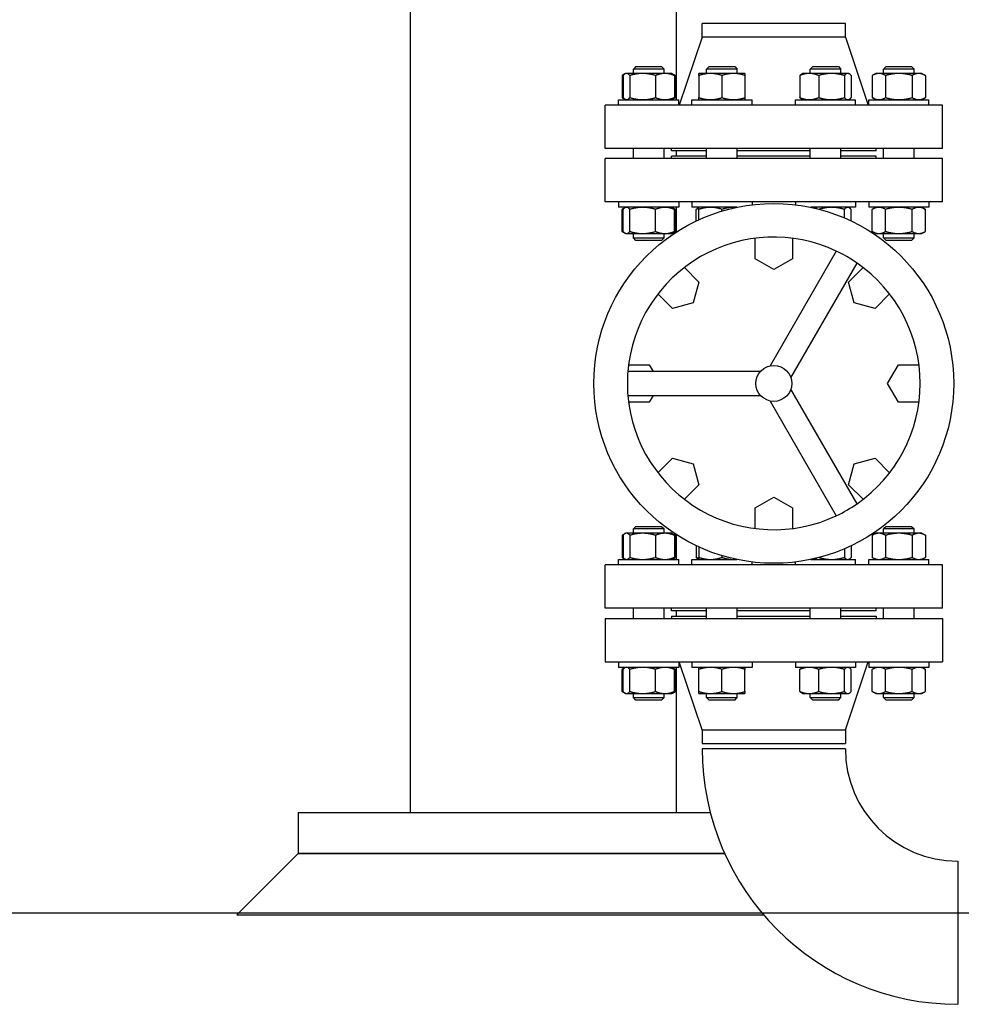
# Model space of a CAD drawing. Header units: inches. Extents: x 24 to 1128, y -94 to 748.
# Tile 3 of 256: x 125 to 148, y 134 to 158. Entities that reach past the tile are written whole.
import ezdxf

# ---------------------------------------------------------------- set-up
doc = ezdxf.new("R2010")
doc.units = ezdxf.units.IN
doc.header["$LTSCALE"] = 32
doc.header["$MEASUREMENT"] = 0
doc.layers.add('Dimension (ANSI)', color=7, linetype='Continuous', lineweight=25)
doc.layers.add('Visible (ANSI)', color=7, linetype='Continuous', lineweight=30)
doc.styles.add('Note Text (ANSI)', font='tahoma.ttf')
doc.dimstyles.new('Architectural (ANSI)', dxfattribs={"dimscale": 32, "dimtxt": 0.125, "dimasz": 0.098425, "dimexe": 0.125, "dimexo": 0.0625, "dimgap": 0.031496, "dimtad": 0, "dimtih": 1, "dimtoh": 1, "dimdec": 4, "dimrnd": 1e-08, "dimzin": 3, "dimdsep": 46, "dimlunit": 4, "dimtxsty": 'Note Text (ANSI)', "dimcen": 0.09, "dimdle": 0.393701, "dimclrd": 256, "dimclre": 256, "dimclrt": 256, "dimadec": 0, "dimazin": 3, "dimtfac": 0.96, "dimtofl": 0, "dimtmove": 0, "dimatfit": 3, "dimfxl": 1, "dimfrac": 2, "dimtolj": 1, "dimtzin": 12, "dimlwd": -1, "dimlwe": -1, "dimarcsym": 0})

# ---------------------------------------------------------------- blocks, each defined once
blk = doc.blocks.new('*D14')
at = {"layer": 'Defpoints', "color": 0, "transparency": 16777216}
for p in [(149.234, 411.858), (68.604, 136.289), (230.983, 136.289)]:
    blk.add_point(p, dxfattribs=at)
at = {"layer": 'Dimension (ANSI)', "transparency": 16777216}
for p, q in [((147.234, 411.858), (64.604, 411.858)), ((68.604, 408.708), (68.604, 248.851)), ((68.604, 139.438), (68.604, 241.785)), ((228.983, 136.289), (64.604, 136.289))]:
    blk.add_line(p, q, dxfattribs=at)
for points in [[(68.079, 408.708), (69.129, 408.708), (68.604, 411.858)], [(68.079, 139.438), (69.129, 139.438), (68.604, 136.289)]]:
    blk.add_solid(points, dxfattribs=at)
at = {"layer": 'Dimension (ANSI)', "transparency": 16777216, "insert": (53.797, 247.843), "char_height": 4, "attachment_point": 1, "style": 'Note Text (ANSI)'}
blk.add_mtext('\\A1;22\'-11 9/16"', dxfattribs=at)

msp = doc.modelspace()

# ---------------------------------------------------------------- linework, layer by layer
at = {"layer": 'Visible (ANSI)'}
for p, q in [((140.73402, 156.18587), (140.73402, 174.05687)), ((134.23402, 138.75037), (134.23402, 173.83726)), ((141.36302, 157.71187), (141.36302, 158.05187)), ((144.86302, 158.05187), (141.36302, 158.05187)), ((144.86302, 157.71187), (144.86302, 158.05187)), ((141.36302, 157.71187), (140.80302, 156.05187)), ((144.86302, 157.71187), (141.36302, 157.71187)), ((144.86302, 157.71187), (145.42302, 156.05187)), ((139.47264, 156.81542), (139.40546, 156.77663)), ((139.40546, 156.77663), (139.40546, 156.23612)), ((139.42759, 156.77663), (139.42759, 156.23612)), ((139.49248, 156.82687), (139.47264, 156.81542)), ((139.51164, 156.82687), (139.49248, 156.82687)), ((139.90939, 156.82687), (139.51164, 156.82687)), ((139.5957, 156.77663), (139.5957, 156.23612)), ((139.74248, 156.99437), (139.67998, 156.93187)), ((140.42998, 156.93187), (139.67998, 156.93187)), ((139.67998, 156.82687), (139.67998, 156.93187)), ((139.74248, 156.99437), (140.36748, 156.99437)), ((140.45273, 156.82687), (139.90939, 156.82687)), ((140.22309, 156.77663), (140.22309, 156.23612)), ((140.36748, 156.99437), (140.42998, 156.93187)), ((140.42998, 156.82687), (140.42998, 156.93187)), ((140.61748, 156.82687), (140.45273, 156.82687)), ((140.61748, 156.82687), (140.63732, 156.81542)), ((140.63732, 156.81542), (140.7045, 156.77663)), ((140.68237, 156.77663), (140.68237, 156.23612)), ((140.7045, 156.77663), (140.7045, 156.23612)), ((141.56509, 156.82687), (141.28384, 156.82687)), ((141.28384, 156.77663), (141.28384, 156.23612)), ((141.53384, 156.99437), (141.47134, 156.93187)), ((142.22134, 156.93187), (141.47134, 156.93187)), ((141.47134, 156.82687), (141.47134, 156.93187)), ((141.53384, 156.99437), (142.15884, 156.99437)), ((142.12759, 156.82687), (141.56509, 156.82687)), ((141.84634, 156.77663), (141.84634, 156.23612)), ((142.40884, 156.82687), (142.12759, 156.82687)), ((142.15884, 156.99437), (142.22134, 156.93187)), ((142.22134, 156.82687), (142.22134, 156.93187)), ((142.40884, 156.77663), (142.40884, 156.23612)), ((143.75231, 156.77663), (143.75231, 156.23612)), ((143.8172, 156.82687), (143.79736, 156.81542)), ((143.98195, 156.82687), (143.8172, 156.82687)), ((144.52529, 156.82687), (143.98195, 156.82687)), ((144.0672, 156.99437), (144.0047, 156.93187)), ((144.7547, 156.93187), (144.0047, 156.93187)), ((144.0047, 156.82687), (144.0047, 156.93187)), ((144.0672, 156.99437), (144.6922, 156.99437)), ((144.21159, 156.77663), (144.21159, 156.23612)), ((144.92303, 156.82687), (144.52529, 156.82687)), ((144.6922, 156.99437), (144.7547, 156.93187)), ((144.7547, 156.82687), (144.7547, 156.93187)), ((144.83898, 156.77663), (144.83898, 156.23612)), ((144.9422, 156.82687), (144.92303, 156.82687)), ((144.9422, 156.82687), (144.96204, 156.81542)), ((145.00709, 156.77663), (145.00709, 156.23612)), ((145.60856, 156.82687), (145.52154, 156.77663)), ((145.52154, 156.77663), (145.52154, 156.23612)), ((145.68392, 156.82687), (145.60856, 156.82687)), ((146.17106, 156.82687), (145.68392, 156.82687)), ((145.85856, 156.99437), (145.79606, 156.93187)), ((146.54606, 156.93187), (145.79606, 156.93187)), ((145.79606, 156.82687), (145.79606, 156.93187)), ((145.8463, 156.77663), (145.8463, 156.23612)), ((145.85856, 156.99437), (146.48356, 156.99437)), ((146.6582, 156.82687), (146.17106, 156.82687)), ((146.48356, 156.99437), (146.54606, 156.93187)), ((146.49582, 156.77663), (146.49582, 156.23612)), ((146.54606, 156.82687), (146.54606, 156.93187)), ((146.73356, 156.82687), (146.6582, 156.82687)), ((146.73356, 156.82687), (146.82058, 156.77663)), ((146.82058, 156.77663), (146.82058, 156.23612)), ((138.98802, 154.99187), (138.98802, 156.05187)), ((147.23802, 156.05187), (138.98802, 156.05187)), ((139.32048, 156.05187), (139.32048, 156.18587)), ((139.32048, 156.18587), (140.78948, 156.18587)), ((139.47264, 156.19733), (139.40546, 156.23612)), ((139.49248, 156.18587), (139.47264, 156.19733)), ((140.61748, 156.18587), (140.63732, 156.19733)), ((140.63732, 156.19733), (140.7045, 156.23612)), ((140.78948, 156.05187), (140.78948, 156.18587)), ((141.11184, 156.05187), (141.11184, 156.18587)), ((141.11184, 156.18587), (142.58084, 156.18587)), ((142.58084, 156.05187), (142.58084, 156.18587)), ((143.6452, 156.05187), (143.6452, 156.18587)), ((143.6452, 156.18587), (145.1142, 156.18587)), ((143.8172, 156.18587), (143.79736, 156.19733)), ((144.9422, 156.18587), (144.96204, 156.19733)), ((145.1142, 156.05187), (145.1142, 156.18587)), ((145.43656, 156.05187), (145.43656, 156.18587)), ((145.43656, 156.18587), (146.90556, 156.18587)), ((145.60856, 156.18587), (145.52154, 156.23612)), ((146.73356, 156.18587), (146.82058, 156.23612)), ((146.90556, 156.05187), (146.90556, 156.18587)), ((147.23802, 154.99187), (147.23802, 156.05187)), ((147.23802, 154.99187), (138.98802, 154.99187)), ((139.67998, 154.74687), (139.67998, 154.99187)), ((140.42998, 154.74687), (140.42998, 154.99187)), ((140.61302, 154.93187), (140.61302, 154.99187)), ((141.47134, 154.93187), (140.61302, 154.93187)), ((140.73402, 154.80687), (140.73402, 154.93187)), ((141.47134, 154.74687), (141.47134, 154.99187)), ((142.22134, 154.74687), (142.22134, 154.99187)), ((144.0047, 154.93187), (142.22134, 154.93187)), ((144.0047, 154.74687), (144.0047, 154.99187)), ((144.7547, 154.74687), (144.7547, 154.99187)), ((145.61302, 154.93187), (144.7547, 154.93187)), ((145.61302, 154.93187), (145.61302, 154.99187)), ((145.79606, 154.74687), (145.79606, 154.99187)), ((146.54606, 154.74687), (146.54606, 154.99187)), ((138.98802, 153.68687), (138.98802, 154.74687)), ((147.23802, 154.74687), (138.98802, 154.74687)), ((140.61302, 154.74687), (140.61302, 154.80687)), ((141.47134, 154.80687), (140.61302, 154.80687)), ((144.0047, 154.80687), (142.22134, 154.80687)), ((145.61302, 154.80687), (144.7547, 154.80687)), ((145.61302, 154.74687), (145.61302, 154.80687)), ((147.23802, 153.68687), (147.23802, 154.74687)), ((147.23802, 153.68687), (138.98802, 153.68687)), ((139.32048, 153.68687), (139.32048, 153.55287)), ((140.78948, 153.68687), (140.78948, 153.55287)), ((141.11184, 153.68687), (141.11184, 153.55287)), ((142.58084, 153.68687), (142.58084, 153.61457)), ((143.6452, 153.68687), (143.6452, 153.61457)), ((145.1142, 153.68687), (145.1142, 153.55287)), ((145.43656, 153.68687), (145.43656, 153.55287)), ((146.90556, 153.68687), (146.90556, 153.55287)), ((140.78948, 153.55287), (139.32048, 153.55287)), ((139.47264, 153.54142), (139.40546, 153.50263)), ((139.40546, 152.96212), (139.40546, 153.50263)), ((139.42759, 152.96212), (139.42759, 153.50263)), ((139.49248, 153.55287), (139.47264, 153.54142)), ((139.5957, 152.96212), (139.5957, 153.50263)), ((140.22309, 152.96212), (140.22309, 153.50263)), ((140.61748, 153.55287), (140.63732, 153.54142)), ((140.63732, 153.54142), (140.7045, 153.50263)), ((140.68237, 152.96212), (140.68237, 153.50263)), ((140.7045, 152.96212), (140.7045, 153.50263)), ((140.73402, 152.94827), (140.73402, 153.55287)), ((142.20838, 153.55287), (141.11184, 153.55287)), ((141.21895, 153.21834), (141.21895, 153.50263)), ((141.28384, 153.55287), (141.26399, 153.54142)), ((141.28384, 153.24864), (141.28384, 153.50263)), ((141.84634, 153.4606), (141.84634, 153.50263)), ((145.1142, 153.55287), (144.01765, 153.55287)), ((144.83898, 153.29423), (144.83898, 153.50263)), ((144.9422, 153.55287), (144.96204, 153.54142)), ((145.00709, 153.21834), (145.00709, 153.50263)), ((146.90556, 153.55287), (145.43656, 153.55287)), ((145.60856, 153.55287), (145.52154, 153.50263)), ((145.52154, 152.96212), (145.52154, 153.50263)), ((145.8463, 152.96212), (145.8463, 153.50263)), ((146.49582, 152.96212), (146.49582, 153.50263)), ((146.73356, 153.55287), (146.82058, 153.50263)), ((146.82058, 152.96212), (146.82058, 153.50263)), ((139.47264, 152.92333), (139.40546, 152.96212)), ((139.49248, 152.91187), (139.47264, 152.92333)), ((139.49248, 152.91187), (139.51164, 152.91187)), ((139.51164, 152.91187), (139.90939, 152.91187)), ((139.67998, 152.80687), (139.67998, 152.91187)), ((139.90939, 152.91187), (140.45273, 152.91187)), ((140.42998, 152.80687), (140.42998, 152.91187)), ((140.45273, 152.91187), (140.61748, 152.91187)), ((140.61748, 152.91187), (140.63732, 152.92333)), ((140.63732, 152.92333), (140.7045, 152.96212)), ((145.60856, 152.91187), (145.52154, 152.96212)), ((145.60856, 152.91187), (145.68392, 152.91187)), ((145.68392, 152.91187), (146.17106, 152.91187)), ((145.79606, 152.80687), (145.79606, 152.91187)), ((146.17106, 152.91187), (146.6582, 152.91187)), ((146.54606, 152.80687), (146.54606, 152.91187)), ((146.6582, 152.91187), (146.73356, 152.91187)), ((146.73356, 152.91187), (146.82058, 152.96212)), ((139.74248, 152.74437), (139.67998, 152.80687)), ((139.67998, 152.80687), (140.42998, 152.80687)), ((140.36748, 152.74437), (139.74248, 152.74437)), ((140.36748, 152.74437), (140.42998, 152.80687)), ((142.65576, 152.29287), (142.65576, 152.79649)), ((143.57028, 152.79649), (143.57028, 152.29287)), ((145.85856, 152.74437), (145.79606, 152.80687)), ((145.79606, 152.80687), (146.54606, 152.80687)), ((146.48356, 152.74437), (145.85856, 152.74437)), ((146.48356, 152.74437), (146.54606, 152.80687)), ((144.64244, 152.48257), (143.02296, 149.67756)), ((143.11302, 152.02887), (142.65576, 152.29287)), ((143.57028, 152.29287), (143.11302, 152.02887)), ((143.53103, 149.38423), (145.15051, 152.18924)), ((140.92639, 152.08017), (141.2825, 151.72405)), ((144.94353, 151.72405), (145.29965, 152.08017)), ((141.2825, 151.72405), (141.14585, 151.21405)), ((145.08019, 151.21405), (144.94353, 151.72405)), ((140.63584, 151.07739), (140.27973, 151.4335)), ((145.94631, 151.4335), (145.5902, 151.07739)), ((141.14585, 151.21405), (140.63584, 151.07739)), ((145.5902, 151.07739), (145.08019, 151.21405)), ((142.78506, 149.54021), (139.54611, 149.54021)), ((139.5634, 149.70414), (140.06702, 149.70414)), ((140.06702, 149.70414), (140.16166, 149.54021)), ((145.89502, 149.24687), (146.15902, 149.70414)), ((146.15902, 149.70414), (146.66264, 149.70414)), ((145.15051, 146.30451), (143.53103, 149.10952)), ((146.15902, 148.78961), (145.89502, 149.24687)), ((139.54611, 148.95354), (142.78506, 148.95354)), ((140.16166, 148.95354), (140.06702, 148.78961)), ((143.02296, 148.81619), (144.64244, 146.01118)), ((140.06702, 148.78961), (139.5634, 148.78961)), ((146.66264, 148.78961), (146.15902, 148.78961)), ((140.27973, 147.06025), (140.63584, 147.41636)), ((140.63584, 147.41636), (141.14585, 147.2797)), ((145.08019, 147.2797), (145.5902, 147.41636)), ((145.5902, 147.41636), (145.94631, 147.06025)), ((141.14585, 147.2797), (141.2825, 146.76969)), ((144.94353, 146.76969), (145.08019, 147.2797)), ((141.2825, 146.76969), (140.92639, 146.41358)), ((145.29965, 146.41358), (144.94353, 146.76969)), ((142.65576, 146.20087), (143.11302, 146.46487)), ((143.11302, 146.46487), (143.57028, 146.20087)), ((142.65576, 145.69726), (142.65576, 146.20087)), ((143.57028, 146.20087), (143.57028, 145.69726)), ((139.74248, 145.74937), (139.67998, 145.68687)), ((140.42998, 145.68687), (139.67998, 145.68687)), ((139.67998, 145.58187), (139.67998, 145.68687)), ((139.74248, 145.74937), (140.36748, 145.74937)), ((140.36748, 145.74937), (140.42998, 145.68687)), ((140.42998, 145.58187), (140.42998, 145.68687)), ((145.85856, 145.74937), (145.79606, 145.68687)), ((146.54606, 145.68687), (145.79606, 145.68687)), ((145.79606, 145.58187), (145.79606, 145.68687)), ((145.85856, 145.74937), (146.48356, 145.74937)), ((146.48356, 145.74937), (146.54606, 145.68687)), ((146.54606, 145.58187), (146.54606, 145.68687)), ((139.47264, 145.57042), (139.40546, 145.53163)), ((139.40546, 145.53163), (139.40546, 144.99112)), ((139.42759, 145.53163), (139.42759, 144.99112)), ((139.49248, 145.58187), (139.47264, 145.57042)), ((139.51164, 145.58187), (139.49248, 145.58187)), ((139.90939, 145.58187), (139.51164, 145.58187)), ((139.5957, 145.53163), (139.5957, 144.99112)), ((140.45273, 145.58187), (139.90939, 145.58187)), ((140.22309, 145.53163), (140.22309, 144.99112)), ((140.61748, 145.58187), (140.45273, 145.58187)), ((140.61748, 145.58187), (140.63732, 145.57042)), ((140.63732, 145.57042), (140.7045, 145.53163)), ((140.68237, 145.53163), (140.68237, 144.99112)), ((140.7045, 145.53163), (140.7045, 144.99112)), ((140.73402, 144.94087), (140.73402, 145.54548)), ((145.60856, 145.58187), (145.52154, 145.53163)), ((145.52154, 145.53163), (145.52154, 144.99112)), ((145.68392, 145.58187), (145.60856, 145.58187)), ((146.17106, 145.58187), (145.68392, 145.58187)), ((145.8463, 145.53163), (145.8463, 144.99112)), ((146.6582, 145.58187), (146.17106, 145.58187)), ((146.49582, 145.53163), (146.49582, 144.99112)), ((146.73356, 145.58187), (146.6582, 145.58187)), ((146.73356, 145.58187), (146.82058, 145.53163)), ((146.82058, 145.53163), (146.82058, 144.99112)), ((141.21895, 145.27541), (141.21895, 144.99112)), ((141.28384, 145.24511), (141.28384, 144.99112)), ((145.00709, 145.27541), (145.00709, 144.99112)), ((139.47264, 144.95233), (139.40546, 144.99112)), ((140.63732, 144.95233), (140.7045, 144.99112)), ((141.84634, 145.03315), (141.84634, 144.99112)), ((144.83898, 145.19952), (144.83898, 144.99112)), ((145.60856, 144.94087), (145.52154, 144.99112)), ((146.73356, 144.94087), (146.82058, 144.99112)), ((138.98802, 143.74687), (138.98802, 144.80687)), ((147.23802, 144.80687), (138.98802, 144.80687)), ((139.32048, 144.80687), (139.32048, 144.94087)), ((139.32048, 144.94087), (140.78948, 144.94087)), ((139.49248, 144.94087), (139.47264, 144.95233)), ((140.61748, 144.94087), (140.63732, 144.95233)), ((140.78948, 144.80687), (140.78948, 144.94087)), ((141.11184, 144.80687), (141.11184, 144.94087)), ((141.11184, 144.94087), (142.20838, 144.94087)), ((141.28384, 144.94087), (141.26399, 144.95233)), ((142.58084, 144.80687), (142.58084, 144.87918)), ((143.6452, 144.80687), (143.6452, 144.87918)), ((144.01765, 144.94087), (145.1142, 144.94087)), ((144.9422, 144.94087), (144.96204, 144.95233)), ((145.1142, 144.80687), (145.1142, 144.94087)), ((145.43656, 144.80687), (145.43656, 144.94087)), ((145.43656, 144.94087), (146.90556, 144.94087)), ((146.90556, 144.80687), (146.90556, 144.94087)), ((147.23802, 143.74687), (147.23802, 144.80687)), ((147.23802, 143.74687), (138.98802, 143.74687)), ((139.67998, 143.49687), (139.67998, 143.74687)), ((140.42998, 143.49687), (140.42998, 143.74687)), ((140.61302, 143.68687), (140.61302, 143.74687)), ((141.47134, 143.68687), (140.61302, 143.68687)), ((140.61302, 143.55687), (140.61302, 143.49687)), ((140.61302, 143.55687), (141.47134, 143.55687)), ((140.73402, 143.55687), (140.73402, 143.68687)), ((141.47134, 143.49687), (141.47134, 143.74687)), ((142.22134, 143.49687), (142.22134, 143.74687)), ((144.0047, 143.68687), (142.22134, 143.68687)), ((142.22134, 143.55687), (144.0047, 143.55687)), ((144.0047, 143.49687), (144.0047, 143.74687)), ((144.7547, 143.49687), (144.7547, 143.74687)), ((145.61302, 143.68687), (144.7547, 143.68687)), ((144.7547, 143.55687), (145.61302, 143.55687)), ((145.61302, 143.68687), (145.61302, 143.74687)), ((145.61302, 143.55687), (145.61302, 143.49687)), ((145.79606, 143.49687), (145.79606, 143.74687)), ((146.54606, 143.49687), (146.54606, 143.74687)), ((138.98802, 143.49687), (138.98802, 142.43687)), ((138.98802, 143.49687), (147.23802, 143.49687)), ((147.23802, 143.49687), (147.23802, 142.43687)), ((138.98802, 142.43687), (147.23802, 142.43687)), ((139.32048, 142.43687), (139.32048, 142.30287)), ((140.78948, 142.43687), (140.78948, 142.30287)), ((141.36302, 140.77687), (140.80302, 142.43687)), ((141.11184, 142.43687), (141.11184, 142.30287)), ((142.58084, 142.43687), (142.58084, 142.30287)), ((143.6452, 142.43687), (143.6452, 142.30287)), ((144.86302, 140.77687), (145.42302, 142.43687)), ((145.1142, 142.43687), (145.1142, 142.30287)), ((145.43656, 142.43687), (145.43656, 142.30287)), ((146.90556, 142.43687), (146.90556, 142.30287)), ((140.78948, 142.30287), (139.32048, 142.30287)), ((139.47264, 142.29142), (139.40546, 142.25263)), ((139.40546, 141.71212), (139.40546, 142.25263)), ((139.42759, 141.71212), (139.42759, 142.25263)), ((139.49248, 142.30287), (139.47264, 142.29142)), ((139.5957, 141.71212), (139.5957, 142.25263)), ((140.22309, 141.71212), (140.22309, 142.25263)), ((140.61748, 142.30287), (140.63732, 142.29142)), ((140.63732, 142.29142), (140.7045, 142.25263)), ((140.68237, 141.71212), (140.68237, 142.25263)), ((140.7045, 141.71212), (140.7045, 142.25263)), ((140.73402, 138.75037), (140.73402, 142.30287)), ((142.58084, 142.30287), (141.11184, 142.30287)), ((141.28384, 141.71212), (141.28384, 142.25263)), ((141.84634, 141.71212), (141.84634, 142.25263)), ((142.40884, 141.71212), (142.40884, 142.25263)), ((145.1142, 142.30287), (143.6452, 142.30287)), ((143.75231, 141.71212), (143.75231, 142.25263)), ((143.8172, 142.30287), (143.79736, 142.29142)), ((144.21159, 141.71212), (144.21159, 142.25263)), ((144.83898, 141.71212), (144.83898, 142.25263)), ((144.9422, 142.30287), (144.96204, 142.29142)), ((145.00709, 141.71212), (145.00709, 142.25263)), ((146.90556, 142.30287), (145.43656, 142.30287)), ((145.60856, 142.30287), (145.52154, 142.25263)), ((145.52154, 141.71212), (145.52154, 142.25263)), ((145.8463, 141.71212), (145.8463, 142.25263)), ((146.49582, 141.71212), (146.49582, 142.25263)), ((146.73356, 142.30287), (146.82058, 142.25263)), ((146.82058, 141.71212), (146.82058, 142.25263)), ((139.47264, 141.67333), (139.40546, 141.71212)), ((139.49248, 141.66187), (139.47264, 141.67333)), ((139.49248, 141.66187), (139.51164, 141.66187)), ((139.51164, 141.66187), (139.90939, 141.66187)), ((139.67998, 141.56187), (139.67998, 141.66187)), ((139.90939, 141.66187), (140.45273, 141.66187)), ((140.42998, 141.56187), (140.42998, 141.66187)), ((140.45273, 141.66187), (140.61748, 141.66187)), ((140.61748, 141.66187), (140.63732, 141.67333)), ((140.63732, 141.67333), (140.7045, 141.71212)), ((141.28384, 141.66187), (141.56509, 141.66187)), ((141.47134, 141.56187), (141.47134, 141.66187)), ((141.56509, 141.66187), (142.12759, 141.66187)), ((142.12759, 141.66187), (142.40884, 141.66187)), ((142.22134, 141.56187), (142.22134, 141.66187)), ((143.8172, 141.66187), (143.79736, 141.67333)), ((143.8172, 141.66187), (143.98195, 141.66187)), ((143.98195, 141.66187), (144.52529, 141.66187)), ((144.0047, 141.56187), (144.0047, 141.66187)), ((144.52529, 141.66187), (144.92303, 141.66187)), ((144.7547, 141.56187), (144.7547, 141.66187)), ((144.92303, 141.66187), (144.9422, 141.66187)), ((144.9422, 141.66187), (144.96204, 141.67333)), ((145.60856, 141.66187), (145.52154, 141.71212)), ((145.60856, 141.66187), (145.68392, 141.66187)), ((145.68392, 141.66187), (146.17106, 141.66187)), ((145.79606, 141.56187), (145.79606, 141.66187)), ((146.17106, 141.66187), (146.6582, 141.66187)), ((146.54606, 141.56187), (146.54606, 141.66187)), ((146.6582, 141.66187), (146.73356, 141.66187)), ((146.73356, 141.66187), (146.82058, 141.71212)), ((139.74248, 141.49937), (139.67998, 141.56187)), ((139.67998, 141.56187), (140.42998, 141.56187)), ((140.36748, 141.49937), (139.74248, 141.49937)), ((140.36748, 141.49937), (140.42998, 141.56187)), ((141.53384, 141.49937), (141.47134, 141.56187)), ((141.47134, 141.56187), (142.22134, 141.56187)), ((142.15884, 141.49937), (141.53384, 141.49937)), ((142.15884, 141.49937), (142.22134, 141.56187)), ((144.0672, 141.49937), (144.0047, 141.56187)), ((144.0047, 141.56187), (144.7547, 141.56187)), ((144.6922, 141.49937), (144.0672, 141.49937)), ((144.6922, 141.49937), (144.7547, 141.56187)), ((145.85856, 141.49937), (145.79606, 141.56187)), ((145.79606, 141.56187), (146.54606, 141.56187)), ((146.48356, 141.49937), (145.85856, 141.49937)), ((146.48356, 141.49937), (146.54606, 141.56187)), ((141.36302, 140.77687), (141.36302, 140.43687)), ((141.36302, 140.77687), (144.86302, 140.77687)), ((144.86302, 140.77687), (144.86302, 140.43687)), ((141.36302, 140.43687), (144.86302, 140.43687)), ((144.86302, 140.31187), (141.36302, 140.31187)), ((131.48402, 138.75037), (131.48402, 137.75037)), ((131.48402, 138.75037), (141.56122, 138.75037)), ((129.98402, 136.25037), (131.48402, 137.75037)), ((131.48402, 137.75037), (141.91204, 137.75037)), ((141.91204, 137.75037), (131.48402, 137.75037)), ((147.61302, 137.56187), (147.61302, 134.06187)), ((129.98402, 136.25037), (142.86258, 136.25037))]:
    msp.add_line(p, q, dxfattribs=at)
for radius in [4.4, 0.44]:
    msp.add_circle((143.11302, 149.24687), radius, dxfattribs=at)
for centre, radius, start, end in [((143.11302, 149.24687), 3.57895, 64.701279, 175.298721), ((143.11302, 149.24687), 3.57895, 55.298721, 64.701279), ((143.11302, 149.24687), 3.57895, 304.701279, 55.298721), ((143.11302, 149.24687), 3.57895, 175.298721, 184.701279), ((143.11302, 149.24687), 3.57895, 184.701279, 295.298721), ((143.11302, 149.24687), 3.57895, 295.298721, 304.701279), ((147.61302, 140.31187), 6.25, 180, 270), ((147.61302, 140.31187), 2.75, 180, 270)]:
    msp.add_arc(centre, radius, start, end, dxfattribs=at)
for points, weights in [([(139.45134, 156.80012), (139.42914, 156.79031), (139.40546, 156.77663)], [1.01477953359, 1.01005189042, 1]), ([(139.51164, 156.82687), (139.47264, 156.82687), (139.42759, 156.77663)], [1, 1.0379548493, 1]), ([(139.5957, 156.77663), (139.55065, 156.82687), (139.51164, 156.82687)], [1, 1.0379548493, 1]), ([(139.90939, 156.82687), (139.76381, 156.82687), (139.5957, 156.77663)], [1, 1.0379548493, 1]), ([(140.22309, 156.77663), (140.05498, 156.82687), (139.90939, 156.82687)], [1, 1.0379548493, 1]), ([(140.45273, 156.82687), (140.34615, 156.82687), (140.22309, 156.77663)], [1, 1.0379548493, 1]), ([(140.68237, 156.77663), (140.5593, 156.82687), (140.45273, 156.82687)], [1, 1.0379548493, 1]), ([(140.63732, 156.81542), (140.65862, 156.80312), (140.68237, 156.77663)], [1.01895290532, 1.01965956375, 1]), ([(140.7045, 156.77663), (140.68081, 156.79031), (140.65862, 156.80012)], [1, 1.01005189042, 1.01477953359]), ([(141.28384, 156.77663), (141.28384, 156.82687), (141.28384, 156.82687)], [1, 1.0379548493, 1]), ([(141.56509, 156.82687), (141.43456, 156.82687), (141.28384, 156.77663)], [1, 1.0379548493, 1]), ([(141.84634, 156.77663), (141.69562, 156.82687), (141.56509, 156.82687)], [1, 1.0379548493, 1]), ([(142.12759, 156.82687), (141.99706, 156.82687), (141.84634, 156.77663)], [1, 1.0379548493, 1]), ([(142.40884, 156.77663), (142.25812, 156.82687), (142.12759, 156.82687)], [1, 1.0379548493, 1]), ([(142.40884, 156.82687), (142.40884, 156.82687), (142.40884, 156.77663)], [1, 1.0379548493, 1]), ([(143.98195, 156.82687), (143.87538, 156.82687), (143.75231, 156.77663)], [1, 1.0379548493, 1]), ([(143.75231, 156.77663), (143.77606, 156.80312), (143.79736, 156.81542)], [1, 1.01965956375, 1.01895290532]), ([(144.21159, 156.77663), (144.08853, 156.82687), (143.98195, 156.82687)], [1, 1.0379548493, 1]), ([(144.52529, 156.82687), (144.3797, 156.82687), (144.21159, 156.77663)], [1, 1.0379548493, 1]), ([(144.83898, 156.77663), (144.67087, 156.82687), (144.52529, 156.82687)], [1, 1.0379548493, 1]), ([(144.92303, 156.82687), (144.88403, 156.82687), (144.83898, 156.77663)], [1, 1.0379548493, 1]), ([(145.00709, 156.77663), (144.96204, 156.82687), (144.92303, 156.82687)], [1, 1.0379548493, 1]), ([(145.68392, 156.82687), (145.60856, 156.82687), (145.52154, 156.77663)], [1, 1.0379548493, 1]), ([(145.8463, 156.77663), (145.75928, 156.82687), (145.68392, 156.82687)], [1, 1.0379548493, 1]), ([(146.17106, 156.82687), (146.02034, 156.82687), (145.8463, 156.77663)], [1, 1.0379548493, 1]), ([(146.49582, 156.77663), (146.32178, 156.82687), (146.17106, 156.82687)], [1, 1.0379548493, 1]), ([(146.6582, 156.82687), (146.58284, 156.82687), (146.49582, 156.77663)], [1, 1.0379548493, 1]), ([(146.82058, 156.77663), (146.73356, 156.82687), (146.6582, 156.82687)], [1, 1.0379548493, 1]), ([(139.40546, 156.23612), (139.42914, 156.22244), (139.45134, 156.21263)], [1, 1.01005189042, 1.01477953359]), ([(139.42759, 156.23612), (139.47264, 156.18587), (139.51164, 156.18587)], [1, 1.0379548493, 1]), ([(139.51164, 156.18587), (139.55065, 156.18587), (139.5957, 156.23612)], [1, 1.0379548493, 1]), ([(139.5957, 156.23612), (139.76381, 156.18587), (139.90939, 156.18587)], [1, 1.0379548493, 1]), ([(139.90939, 156.18587), (140.05498, 156.18587), (140.22309, 156.23612)], [1, 1.0379548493, 1]), ([(140.22309, 156.23612), (140.34615, 156.18587), (140.45273, 156.18587)], [1, 1.0379548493, 1]), ([(140.45273, 156.18587), (140.5593, 156.18587), (140.68237, 156.23612)], [1, 1.0379548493, 1]), ([(140.68237, 156.23612), (140.65862, 156.20963), (140.63732, 156.19733)], [1, 1.01965956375, 1.01895290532]), ([(140.65862, 156.21263), (140.68081, 156.22244), (140.7045, 156.23612)], [1.01477953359, 1.01005189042, 1]), ([(141.28384, 156.23612), (141.43456, 156.18587), (141.56509, 156.18587)], [1, 1.0379548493, 1]), ([(141.28384, 156.18587), (141.28384, 156.18587), (141.28384, 156.23612)], [1, 1.0379548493, 1]), ([(141.56509, 156.18587), (141.69562, 156.18587), (141.84634, 156.23612)], [1, 1.0379548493, 1]), ([(141.84634, 156.23612), (141.99706, 156.18587), (142.12759, 156.18587)], [1, 1.0379548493, 1]), ([(142.12759, 156.18587), (142.25812, 156.18587), (142.40884, 156.23612)], [1, 1.0379548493, 1]), ([(142.40884, 156.23612), (142.40884, 156.18587), (142.40884, 156.18587)], [1, 1.0379548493, 1]), ([(143.75231, 156.23612), (143.87538, 156.18587), (143.98195, 156.18587)], [1, 1.0379548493, 1]), ([(143.79736, 156.19733), (143.77606, 156.20963), (143.75231, 156.23612)], [1.01895290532, 1.01965956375, 1]), ([(143.98195, 156.18587), (144.08853, 156.18587), (144.21159, 156.23612)], [1, 1.0379548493, 1]), ([(144.21159, 156.23612), (144.3797, 156.18587), (144.52529, 156.18587)], [1, 1.0379548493, 1]), ([(144.52529, 156.18587), (144.67087, 156.18587), (144.83898, 156.23612)], [1, 1.0379548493, 1]), ([(144.83898, 156.23612), (144.88403, 156.18587), (144.92303, 156.18587)], [1, 1.0379548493, 1]), ([(144.92303, 156.18587), (144.96204, 156.18587), (145.00709, 156.23612)], [1, 1.0379548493, 1]), ([(145.52154, 156.23612), (145.60856, 156.18587), (145.68392, 156.18587)], [1, 1.0379548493, 1]), ([(145.68392, 156.18587), (145.75928, 156.18587), (145.8463, 156.23612)], [1, 1.0379548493, 1]), ([(145.8463, 156.23612), (146.02034, 156.18587), (146.17106, 156.18587)], [1, 1.0379548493, 1]), ([(146.17106, 156.18587), (146.32178, 156.18587), (146.49582, 156.23612)], [1, 1.0379548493, 1]), ([(146.49582, 156.23612), (146.58284, 156.18587), (146.6582, 156.18587)], [1, 1.0379548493, 1]), ([(146.6582, 156.18587), (146.73356, 156.18587), (146.82058, 156.23612)], [1, 1.0379548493, 1]), ([(139.45134, 153.52612), (139.42914, 153.51631), (139.40546, 153.50263)], [1.01477953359, 1.01005189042, 1]), ([(139.51164, 153.55287), (139.47264, 153.55287), (139.42759, 153.50263)], [1, 1.0379548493, 1]), ([(139.5957, 153.50263), (139.55065, 153.55287), (139.51164, 153.55287)], [1, 1.0379548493, 1]), ([(139.90939, 153.55287), (139.76381, 153.55287), (139.5957, 153.50263)], [1, 1.0379548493, 1]), ([(140.22309, 153.50263), (140.05498, 153.55287), (139.90939, 153.55287)], [1, 1.0379548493, 1]), ([(140.45273, 153.55287), (140.34615, 153.55287), (140.22309, 153.50263)], [1, 1.0379548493, 1]), ([(140.68237, 153.50263), (140.5593, 153.55287), (140.45273, 153.55287)], [1, 1.0379548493, 1]), ([(140.63732, 153.54142), (140.65862, 153.52912), (140.68237, 153.50263)], [1.01895290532, 1.01965956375, 1]), ([(140.7045, 153.50263), (140.68081, 153.51631), (140.65862, 153.52612)], [1, 1.01005189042, 1.01477953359]), ([(141.21895, 153.50263), (141.2427, 153.52912), (141.26399, 153.54142)], [1, 1.01965956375, 1.01895290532]), ([(141.28384, 153.52612), (141.25244, 153.51631), (141.21895, 153.50263)], [1.01477953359, 1.01005189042, 1]), ([(141.28384, 153.50263), (141.28384, 153.55287), (141.28384, 153.55287)], [1, 1.0379548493, 1]), ([(141.56509, 153.55287), (141.43456, 153.55287), (141.28384, 153.50263)], [1, 1.0379548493, 1]), ([(141.84634, 153.50263), (141.69562, 153.55287), (141.56509, 153.55287)], [1, 1.0379548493, 1]), ([(142.12759, 153.55287), (141.99706, 153.55287), (141.84634, 153.50263)], [1, 1.0379548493, 1]), ([(142.19414, 153.54986), (142.16071, 153.55287), (142.12759, 153.55287)], [1.01410980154, 1.00936623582, 1]), ([(144.17362, 153.51714), (144.09718, 153.54423), (144.02785, 153.55072)], [1.00980800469, 1.02667045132, 1.01252307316]), ([(144.52529, 153.55287), (144.38326, 153.55287), (144.22041, 153.50524)], [1, 1.0369916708, 1.00187747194]), ([(144.83898, 153.50263), (144.67087, 153.55287), (144.52529, 153.55287)], [1, 1.0379548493, 1]), ([(144.92303, 153.55287), (144.88403, 153.55287), (144.83898, 153.50263)], [1, 1.0379548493, 1]), ([(145.00709, 153.50263), (144.96204, 153.55287), (144.92303, 153.55287)], [1, 1.0379548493, 1]), ([(145.68392, 153.55287), (145.60856, 153.55287), (145.52154, 153.50263)], [1, 1.0379548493, 1]), ([(145.8463, 153.50263), (145.75928, 153.55287), (145.68392, 153.55287)], [1, 1.0379548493, 1]), ([(146.17106, 153.55287), (146.02034, 153.55287), (145.8463, 153.50263)], [1, 1.0379548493, 1]), ([(146.49582, 153.50263), (146.32178, 153.55287), (146.17106, 153.55287)], [1, 1.0379548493, 1]), ([(146.6582, 153.55287), (146.58284, 153.55287), (146.49582, 153.50263)], [1, 1.0379548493, 1]), ([(146.82058, 153.50263), (146.73356, 153.55287), (146.6582, 153.55287)], [1, 1.0379548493, 1]), ([(139.40546, 152.96212), (139.42914, 152.94844), (139.45134, 152.93863)], [1, 1.01005189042, 1.01477953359]), ([(139.42759, 152.96212), (139.47264, 152.91187), (139.51164, 152.91187)], [1, 1.0379548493, 1]), ([(139.51164, 152.91187), (139.55065, 152.91187), (139.5957, 152.96212)], [1, 1.0379548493, 1]), ([(139.5957, 152.96212), (139.76381, 152.91187), (139.90939, 152.91187)], [1, 1.0379548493, 1]), ([(139.90939, 152.91187), (140.05498, 152.91187), (140.22309, 152.96212)], [1, 1.0379548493, 1]), ([(140.22309, 152.96212), (140.34615, 152.91187), (140.45273, 152.91187)], [1, 1.0379548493, 1]), ([(140.45273, 152.91187), (140.5593, 152.91187), (140.68237, 152.96212)], [1, 1.0379548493, 1]), ([(140.68237, 152.96212), (140.65862, 152.93563), (140.63732, 152.92333)], [1, 1.01965956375, 1.01895290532]), ([(140.65862, 152.93863), (140.68081, 152.94844), (140.7045, 152.96212)], [1.01477953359, 1.01005189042, 1]), ([(145.52154, 152.96212), (145.60856, 152.91187), (145.68392, 152.91187)], [1, 1.0379548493, 1]), ([(145.68392, 152.91187), (145.75928, 152.91187), (145.8463, 152.96212)], [1, 1.0379548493, 1]), ([(145.8463, 152.96212), (146.02034, 152.91187), (146.17106, 152.91187)], [1, 1.0379548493, 1]), ([(146.17106, 152.91187), (146.32178, 152.91187), (146.49582, 152.96212)], [1, 1.0379548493, 1]), ([(146.49582, 152.96212), (146.58284, 152.91187), (146.6582, 152.91187)], [1, 1.0379548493, 1]), ([(146.6582, 152.91187), (146.73356, 152.91187), (146.82058, 152.96212)], [1, 1.0379548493, 1]), ([(139.45134, 145.55512), (139.42914, 145.54531), (139.40546, 145.53163)], [1.01477953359, 1.01005189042, 1]), ([(139.51164, 145.58187), (139.47264, 145.58187), (139.42759, 145.53163)], [1, 1.0379548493, 1]), ([(139.5957, 145.53163), (139.55065, 145.58187), (139.51164, 145.58187)], [1, 1.0379548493, 1]), ([(139.90939, 145.58187), (139.76381, 145.58187), (139.5957, 145.53163)], [1, 1.0379548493, 1]), ([(140.22309, 145.53163), (140.05498, 145.58187), (139.90939, 145.58187)], [1, 1.0379548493, 1]), ([(140.45273, 145.58187), (140.34615, 145.58187), (140.22309, 145.53163)], [1, 1.0379548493, 1]), ([(140.68237, 145.53163), (140.5593, 145.58187), (140.45273, 145.58187)], [1, 1.0379548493, 1]), ([(140.63732, 145.57042), (140.65862, 145.55812), (140.68237, 145.53163)], [1.01895290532, 1.01965956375, 1]), ([(140.7045, 145.53163), (140.68081, 145.54531), (140.65862, 145.55512)], [1, 1.01005189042, 1.01477953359]), ([(145.68392, 145.58187), (145.60856, 145.58187), (145.52154, 145.53163)], [1, 1.0379548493, 1]), ([(145.8463, 145.53163), (145.75928, 145.58187), (145.68392, 145.58187)], [1, 1.0379548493, 1]), ([(146.17106, 145.58187), (146.02034, 145.58187), (145.8463, 145.53163)], [1, 1.0379548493, 1]), ([(146.49582, 145.53163), (146.32178, 145.58187), (146.17106, 145.58187)], [1, 1.0379548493, 1]), ([(146.6582, 145.58187), (146.58284, 145.58187), (146.49582, 145.53163)], [1, 1.0379548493, 1]), ([(146.82058, 145.53163), (146.73356, 145.58187), (146.6582, 145.58187)], [1, 1.0379548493, 1]), ([(139.40546, 144.99112), (139.42914, 144.97744), (139.45134, 144.96763)], [1, 1.01005189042, 1.01477953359]), ([(139.42759, 144.99112), (139.47264, 144.94087), (139.51164, 144.94087)], [1, 1.0379548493, 1]), ([(139.51164, 144.94087), (139.55065, 144.94087), (139.5957, 144.99112)], [1, 1.0379548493, 1]), ([(139.5957, 144.99112), (139.76381, 144.94087), (139.90939, 144.94087)], [1, 1.0379548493, 1]), ([(139.90939, 144.94087), (140.05498, 144.94087), (140.22309, 144.99112)], [1, 1.0379548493, 1]), ([(140.22309, 144.99112), (140.34615, 144.94087), (140.45273, 144.94087)], [1, 1.0379548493, 1]), ([(140.45273, 144.94087), (140.5593, 144.94087), (140.68237, 144.99112)], [1, 1.0379548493, 1]), ([(140.68237, 144.99112), (140.65862, 144.96463), (140.63732, 144.95233)], [1, 1.01965956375, 1.01895290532]), ([(140.65862, 144.96763), (140.68081, 144.97744), (140.7045, 144.99112)], [1.01477953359, 1.01005189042, 1]), ([(141.26399, 144.95233), (141.2427, 144.96463), (141.21895, 144.99112)], [1.01895290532, 1.01965956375, 1]), ([(141.21895, 144.99112), (141.25244, 144.97744), (141.28384, 144.96763)], [1, 1.01005189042, 1.01477953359]), ([(141.28384, 144.99112), (141.43456, 144.94087), (141.56509, 144.94087)], [1, 1.0379548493, 1]), ([(141.28384, 144.94087), (141.28384, 144.94087), (141.28384, 144.99112)], [1, 1.0379548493, 1]), ([(141.56509, 144.94087), (141.69562, 144.94087), (141.84634, 144.99112)], [1, 1.0379548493, 1]), ([(141.84634, 144.99112), (141.99706, 144.94087), (142.12759, 144.94087)], [1, 1.0379548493, 1]), ([(144.02785, 144.94303), (144.09718, 144.94952), (144.17362, 144.97661)], [1.01252307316, 1.02667045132, 1.00980800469]), ([(144.22041, 144.98851), (144.38326, 144.94087), (144.52529, 144.94087)], [1.00187747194, 1.0369916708, 1]), ([(144.52529, 144.94087), (144.67087, 144.94087), (144.83898, 144.99112)], [1, 1.0379548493, 1]), ([(144.83898, 144.99112), (144.88403, 144.94087), (144.92303, 144.94087)], [1, 1.0379548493, 1]), ([(144.92303, 144.94087), (144.96204, 144.94087), (145.00709, 144.99112)], [1, 1.0379548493, 1]), ([(145.52154, 144.99112), (145.60856, 144.94087), (145.68392, 144.94087)], [1, 1.0379548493, 1]), ([(145.68392, 144.94087), (145.75928, 144.94087), (145.8463, 144.99112)], [1, 1.0379548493, 1]), ([(145.8463, 144.99112), (146.02034, 144.94087), (146.17106, 144.94087)], [1, 1.0379548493, 1]), ([(146.17106, 144.94087), (146.32178, 144.94087), (146.49582, 144.99112)], [1, 1.0379548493, 1]), ([(146.49582, 144.99112), (146.58284, 144.94087), (146.6582, 144.94087)], [1, 1.0379548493, 1]), ([(146.6582, 144.94087), (146.73356, 144.94087), (146.82058, 144.99112)], [1, 1.0379548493, 1]), ([(142.12759, 144.94087), (142.16071, 144.94087), (142.19414, 144.94389)], [1, 1.00936623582, 1.01410980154]), ([(139.45134, 142.27612), (139.42914, 142.26631), (139.40546, 142.25263)], [1.01477953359, 1.01005189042, 1]), ([(139.51164, 142.30287), (139.47264, 142.30287), (139.42759, 142.25263)], [1, 1.0379548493, 1]), ([(139.5957, 142.25263), (139.55065, 142.30287), (139.51164, 142.30287)], [1, 1.0379548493, 1]), ([(139.90939, 142.30287), (139.76381, 142.30287), (139.5957, 142.25263)], [1, 1.0379548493, 1]), ([(140.22309, 142.25263), (140.05498, 142.30287), (139.90939, 142.30287)], [1, 1.0379548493, 1]), ([(140.45273, 142.30287), (140.34615, 142.30287), (140.22309, 142.25263)], [1, 1.0379548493, 1]), ([(140.68237, 142.25263), (140.5593, 142.30287), (140.45273, 142.30287)], [1, 1.0379548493, 1]), ([(140.63732, 142.29142), (140.65862, 142.27912), (140.68237, 142.25263)], [1.01895290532, 1.01965956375, 1]), ([(140.7045, 142.25263), (140.68081, 142.26631), (140.65862, 142.27612)], [1, 1.01005189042, 1.01477953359]), ([(141.28384, 142.25263), (141.28384, 142.30287), (141.28384, 142.30287)], [1, 1.0379548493, 1]), ([(141.56509, 142.30287), (141.43456, 142.30287), (141.28384, 142.25263)], [1, 1.0379548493, 1]), ([(141.84634, 142.25263), (141.69562, 142.30287), (141.56509, 142.30287)], [1, 1.0379548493, 1]), ([(142.12759, 142.30287), (141.99706, 142.30287), (141.84634, 142.25263)], [1, 1.0379548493, 1]), ([(142.40884, 142.25263), (142.25812, 142.30287), (142.12759, 142.30287)], [1, 1.0379548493, 1]), ([(142.40884, 142.30287), (142.40884, 142.30287), (142.40884, 142.25263)], [1, 1.0379548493, 1]), ([(143.98195, 142.30287), (143.87538, 142.30287), (143.75231, 142.25263)], [1, 1.0379548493, 1]), ([(143.75231, 142.25263), (143.77606, 142.27912), (143.79736, 142.29142)], [1, 1.01965956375, 1.01895290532]), ([(144.21159, 142.25263), (144.08853, 142.30287), (143.98195, 142.30287)], [1, 1.0379548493, 1]), ([(144.52529, 142.30287), (144.3797, 142.30287), (144.21159, 142.25263)], [1, 1.0379548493, 1]), ([(144.83898, 142.25263), (144.67087, 142.30287), (144.52529, 142.30287)], [1, 1.0379548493, 1]), ([(144.92303, 142.30287), (144.88403, 142.30287), (144.83898, 142.25263)], [1, 1.0379548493, 1]), ([(145.00709, 142.25263), (144.96204, 142.30287), (144.92303, 142.30287)], [1, 1.0379548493, 1]), ([(145.68392, 142.30287), (145.60856, 142.30287), (145.52154, 142.25263)], [1, 1.0379548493, 1]), ([(145.8463, 142.25263), (145.75928, 142.30287), (145.68392, 142.30287)], [1, 1.0379548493, 1]), ([(146.17106, 142.30287), (146.02034, 142.30287), (145.8463, 142.25263)], [1, 1.0379548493, 1]), ([(146.49582, 142.25263), (146.32178, 142.30287), (146.17106, 142.30287)], [1, 1.0379548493, 1]), ([(146.6582, 142.30287), (146.58284, 142.30287), (146.49582, 142.25263)], [1, 1.0379548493, 1]), ([(146.82058, 142.25263), (146.73356, 142.30287), (146.6582, 142.30287)], [1, 1.0379548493, 1]), ([(139.40546, 141.71212), (139.42914, 141.69844), (139.45134, 141.68863)], [1, 1.01005189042, 1.01477953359]), ([(139.42759, 141.71212), (139.47264, 141.66187), (139.51164, 141.66187)], [1, 1.0379548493, 1]), ([(139.51164, 141.66187), (139.55065, 141.66187), (139.5957, 141.71212)], [1, 1.0379548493, 1]), ([(139.5957, 141.71212), (139.76381, 141.66187), (139.90939, 141.66187)], [1, 1.0379548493, 1]), ([(139.90939, 141.66187), (140.05498, 141.66187), (140.22309, 141.71212)], [1, 1.0379548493, 1]), ([(140.22309, 141.71212), (140.34615, 141.66187), (140.45273, 141.66187)], [1, 1.0379548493, 1]), ([(140.45273, 141.66187), (140.5593, 141.66187), (140.68237, 141.71212)], [1, 1.0379548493, 1]), ([(140.68237, 141.71212), (140.65862, 141.68563), (140.63732, 141.67333)], [1, 1.01965956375, 1.01895290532]), ([(140.65862, 141.68863), (140.68081, 141.69844), (140.7045, 141.71212)], [1.01477953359, 1.01005189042, 1]), ([(141.28384, 141.66187), (141.28384, 141.66187), (141.28384, 141.71212)], [1, 1.0379548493, 1]), ([(141.28384, 141.71212), (141.43456, 141.66187), (141.56509, 141.66187)], [1, 1.0379548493, 1]), ([(141.56509, 141.66187), (141.69562, 141.66187), (141.84634, 141.71212)], [1, 1.0379548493, 1]), ([(141.84634, 141.71212), (141.99706, 141.66187), (142.12759, 141.66187)], [1, 1.0379548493, 1]), ([(142.12759, 141.66187), (142.25812, 141.66187), (142.40884, 141.71212)], [1, 1.0379548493, 1]), ([(142.40884, 141.71212), (142.40884, 141.66187), (142.40884, 141.66187)], [1, 1.0379548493, 1]), ([(143.79736, 141.67333), (143.77606, 141.68563), (143.75231, 141.71212)], [1.01895290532, 1.01965956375, 1]), ([(143.75231, 141.71212), (143.87538, 141.66187), (143.98195, 141.66187)], [1, 1.0379548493, 1]), ([(143.98195, 141.66187), (144.08853, 141.66187), (144.21159, 141.71212)], [1, 1.0379548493, 1]), ([(144.21159, 141.71212), (144.3797, 141.66187), (144.52529, 141.66187)], [1, 1.0379548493, 1]), ([(144.52529, 141.66187), (144.67087, 141.66187), (144.83898, 141.71212)], [1, 1.0379548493, 1]), ([(144.83898, 141.71212), (144.88403, 141.66187), (144.92303, 141.66187)], [1, 1.0379548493, 1]), ([(144.92303, 141.66187), (144.96204, 141.66187), (145.00709, 141.71212)], [1, 1.0379548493, 1]), ([(145.52154, 141.71212), (145.60856, 141.66187), (145.68392, 141.66187)], [1, 1.0379548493, 1]), ([(145.68392, 141.66187), (145.75928, 141.66187), (145.8463, 141.71212)], [1, 1.0379548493, 1]), ([(145.8463, 141.71212), (146.02034, 141.66187), (146.17106, 141.66187)], [1, 1.0379548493, 1]), ([(146.17106, 141.66187), (146.32178, 141.66187), (146.49582, 141.71212)], [1, 1.0379548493, 1]), ([(146.49582, 141.71212), (146.58284, 141.66187), (146.6582, 141.66187)], [1, 1.0379548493, 1]), ([(146.6582, 141.66187), (146.73356, 141.66187), (146.82058, 141.71212)], [1, 1.0379548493, 1])]:
    msp.add_rational_spline(points, weights, degree=2, dxfattribs=at)

# ---------------------------------------------------------------- dimensions: what is measured, and where the dimension line sits
at = {"layer": 'Dimension (ANSI)'}
dim = msp.add_linear_dim(base=(68.6041, 136.28867), p1=(149.23402, 411.85787), p2=(230.98302, 136.28867), angle=90, dimstyle='Architectural (ANSI)', override={"dimgap": 0.031496, "dimdec": 4, "dimlfac": 1, "dimtol": 0, "dimlim": 0, "dimtp": 0, "dimtm": 0, "dimtdec": 2, "dimatfit": 1}, dxfattribs=at)
dim.commit()
dim.dimension.update_dxf_attribs({"geometry": '*D14', "text_midpoint": (68.6041, 245.31776), "dimtype": 160})

doc.saveas('drawing.dxf')
